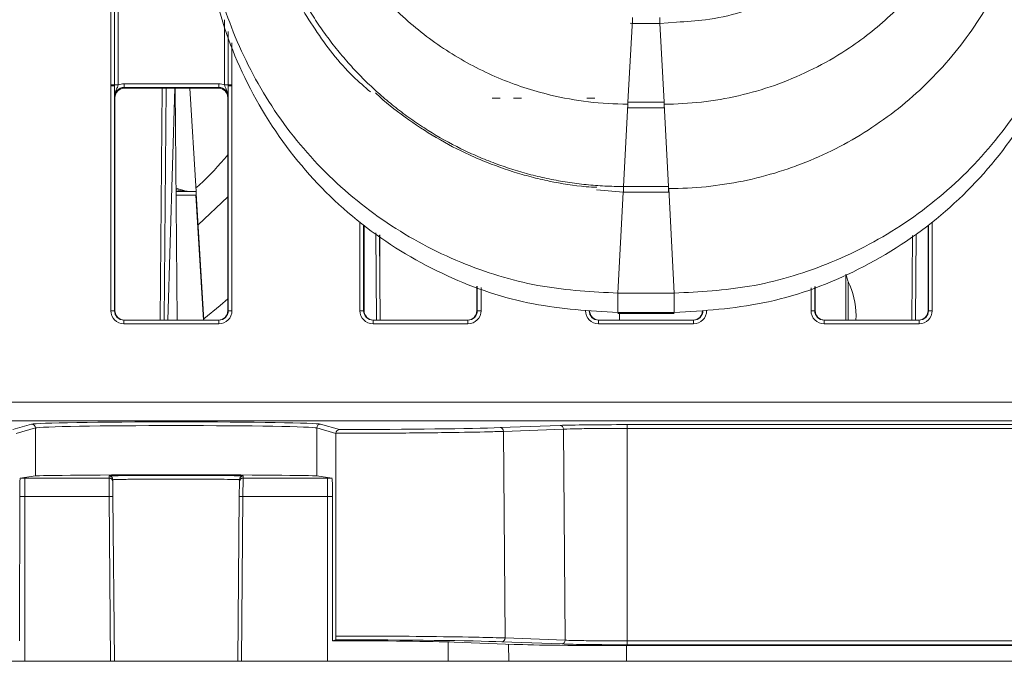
# Model space of a CAD drawing. Header units: millimetres. Extents: x 0 to 2100, y 0 to 1485.
# Tile 8 of 67: x 556 to 608, y 268 to 302. Entities that reach past the tile are written whole.
import ezdxf

# ---------------------------------------------------------------- set-up
doc = ezdxf.new("R2010")
doc.units = ezdxf.units.MM
doc.header["$LTSCALE"] = 5

msp = doc.modelspace()

# ---------------------------------------------------------------- linework, layer by layer
at = {"color": 7, "linetype": 'Continuous', "lineweight": 15}
for p, q in [((560.727, 298.319), (560.727, 308.015)), ((560.927, 308.013), (560.927, 298.317)), ((561.127, 308.012), (561.127, 298.315)), ((588.241, 297.405), (588.474, 301.789)), ((588.356, 301.605), (588.477, 301.594)), ((588.477, 301.594), (589.927, 301.594)), ((589.927, 301.594), (590.827, 301.663)), ((560.727, 298.271), (560.727, 298.319)), ((560.727, 286.303), (560.727, 298.271)), ((560.927, 298.317), (560.927, 298.269)), ((560.927, 298.269), (560.927, 286.301)), ((561.431, 298.183), (561.431, 298.384)), ((561.431, 298.384), (566.473, 298.384)), ((566.473, 298.183), (561.431, 298.183)), ((561.431, 298.183), (561.452, 298.141)), ((566.452, 298.141), (561.452, 298.141)), ((563.468, 298.141), (563.36, 285.801)), ((564.142, 298.141), (563.762, 285.801)), ((564.157, 298.141), (564.265, 285.801)), ((564.931, 298.141), (565.267, 292.642)), ((566.452, 298.141), (566.473, 298.183)), ((566.473, 298.183), (566.473, 298.384)), ((566.976, 298.269), (566.976, 298.317)), ((566.976, 286.301), (566.976, 298.269)), ((567.176, 298.319), (567.176, 298.271)), ((567.176, 298.271), (567.176, 286.303)), ((560.952, 297.641), (560.931, 297.683)), ((560.952, 297.641), (560.952, 286.301)), ((566.973, 297.683), (566.952, 297.641)), ((566.952, 297.641), (566.952, 286.301)), ((581.442, 297.61), (581.015, 297.61)), ((582.572, 297.61), (582.144, 297.61)), ((586.479, 297.61), (586.052, 297.61)), ((588.003, 292.91), (588.235, 297.295)), ((588.238, 297.405), (588.241, 297.405)), ((588.238, 297.1), (588.238, 297.405)), ((588.238, 297.1), (590.165, 297.1)), ((590.162, 297.405), (588.241, 297.405)), ((590.162, 297.405), (590.165, 297.405)), ((590.165, 297.1), (590.165, 297.405)), ((590.401, 292.91), (590.168, 297.295)), ((588, 292.91), (588.003, 292.91)), ((590.401, 292.91), (588.003, 292.91)), ((590.401, 292.91), (590.404, 292.91)), ((590.404, 292.605), (590.404, 292.91)), ((590.702, 287.237), (590.407, 292.801)), ((564.205, 292.642), (565.267, 292.642)), ((565.252, 292.444), (564.207, 292.444)), ((565.267, 292.642), (565.273, 292.544)), ((565.273, 292.544), (565.685, 285.801)), ((565.375, 290.88), (566.952, 292.369)), ((586.569, 292.731), (588, 292.605)), ((588, 292.605), (590.404, 292.605)), ((574.202, 290.847), (574.202, 286.301)), ((604.202, 286.301), (604.202, 290.802)), ((575.025, 290.317), (575.065, 285.801)), ((603.339, 285.801), (603.378, 290.26)), ((580.202, 286.301), (580.202, 287.616)), ((598.202, 287.591), (598.202, 286.301)), ((590.702, 287.237), (587.702, 287.237)), ((587.702, 286.203), (587.702, 287.237)), ((590.702, 286.203), (590.702, 287.237)), ((560.927, 286.301), (560.952, 286.301)), ((566.952, 286.301), (566.976, 286.301)), ((574.177, 286.301), (574.202, 286.301)), ((580.202, 286.301), (580.226, 286.301)), ((590.702, 286.203), (587.702, 286.203)), ((590.702, 286.16), (587.702, 286.16)), ((587.702, 286.147), (587.702, 286.16)), ((587.702, 286.147), (590.702, 286.147)), ((587.794, 286.147), (587.795, 285.801)), ((590.702, 286.147), (590.702, 286.16)), ((598.177, 286.301), (598.202, 286.301)), ((604.202, 286.301), (604.226, 286.301)), ((561.427, 285.603), (561.427, 285.801)), ((561.427, 285.801), (566.476, 285.801)), ((566.476, 285.603), (561.427, 285.603)), ((566.476, 285.603), (566.476, 285.801)), ((574.677, 285.603), (574.677, 285.801)), ((574.677, 285.801), (579.726, 285.801)), ((579.726, 285.603), (574.677, 285.603)), ((579.726, 285.603), (579.726, 285.801)), ((586.677, 285.801), (591.726, 285.801)), ((586.677, 285.801), (586.677, 285.603)), ((591.726, 285.603), (586.677, 285.603)), ((591.726, 285.801), (591.726, 285.603)), ((598.677, 285.603), (598.677, 285.801)), ((598.677, 285.801), (603.726, 285.801)), ((603.726, 285.603), (598.677, 285.603)), ((603.726, 285.603), (603.726, 285.801)), ((425.237, 281.44), (628.166, 281.44)), ((628.166, 280.449), (425.237, 280.449)), ((555.515, 279.976), (556.516, 280.262)), ((571.887, 280.262), (572.888, 279.976)), ((588.202, 280.238), (618.012, 280.238)), ((588.202, 280.238), (588.202, 280.039)), ((556.716, 280.062), (555.703, 279.773)), ((556.716, 277.505), (556.716, 280.062)), ((571.688, 277.505), (571.688, 280.062)), ((572.701, 279.773), (571.688, 280.062)), ((572.701, 279.778), (572.701, 279.773)), ((572.701, 279.773), (572.706, 268.988)), ((581.44, 280.078), (584.628, 280.198)), ((584.809, 280), (581.621, 279.88)), ((581.621, 279.88), (581.708, 268.885)), ((584.809, 280), (584.898, 268.765)), ((588.202, 280.039), (588.202, 268.727)), ((618.012, 280.039), (588.202, 280.039)), ((556.716, 277.505), (555.915, 277.391)), ((556.152, 277.397), (556.152, 276.406)), ((556.152, 277.397), (560.636, 277.397)), ((560.636, 277.397), (560.635, 277.505)), ((560.643, 276.406), (560.636, 277.397)), ((560.835, 277.307), (560.836, 277.199)), ((560.836, 277.199), (560.843, 276.406)), ((567.561, 276.406), (567.568, 277.199)), ((567.568, 277.199), (567.569, 277.307)), ((567.768, 277.397), (567.761, 276.406)), ((567.769, 277.505), (567.768, 277.397)), ((567.768, 277.397), (572.252, 277.397)), ((572.489, 277.391), (571.688, 277.505)), ((572.252, 277.397), (572.252, 276.406)), ((555.88, 268.738), (555.884, 276.895)), ((572.519, 276.895), (572.523, 268.738)), ((556.152, 267.642), (556.152, 276.406)), ((560.643, 276.406), (556.152, 276.406)), ((560.719, 267.642), (560.643, 276.406)), ((560.843, 276.406), (560.919, 267.642)), ((567.484, 267.642), (567.561, 276.406)), ((567.761, 276.406), (567.684, 267.642)), ((572.252, 276.406), (567.761, 276.406)), ((572.252, 267.642), (572.252, 276.406)), ((572.694, 268.787), (572.523, 268.738)), ((581.708, 268.885), (584.898, 268.765)), ((588.202, 268.727), (588.202, 268.525)), ((588.202, 268.727), (618.012, 268.727)), ((578.991, 268.662), (582.181, 268.543)), ((584.717, 268.564), (581.527, 268.683)), ((618.012, 268.525), (588.202, 268.525)), ((588.202, 268.476), (618.012, 268.476)), ((549.729, 267.642), (556.152, 267.642)), ((556.152, 267.642), (560.719, 267.642)), ((560.919, 267.642), (560.719, 267.642)), ((560.919, 267.642), (567.484, 267.642)), ((567.684, 267.642), (567.484, 267.642)), ((567.684, 267.642), (572.252, 267.642)), ((572.252, 267.642), (578.675, 267.642)), ((578.675, 267.642), (581.9, 267.642)), ((581.9, 267.642), (588.165, 267.642)), ((588.165, 267.642), (616.893, 267.642))]:
    msp.add_line(p, q, dxfattribs=at)
at = {"color": 8, "linetype": 'Continuous', "lineweight": 15}
for p, q in [((566.776, 298.315), (566.776, 301.78)), ((588.477, 301.594), (588.477, 301.899)), ((589.927, 301.594), (589.927, 301.899)), ((590.162, 297.405), (589.94, 301.599)), ((566.976, 298.317), (566.976, 301.167)), ((567.176, 300.554), (567.176, 298.319)), ((563.668, 298.141), (563.56, 285.801)), ((588, 292.605), (588, 292.91)), ((565.658, 285.801), (565.252, 292.444)), ((587.702, 287.237), (587.987, 292.61)), ((573.977, 286.303), (573.977, 290.989)), ((574.177, 290.862), (574.177, 286.301)), ((604.226, 286.301), (604.226, 290.826)), ((604.426, 291.019), (604.426, 286.303)), ((574.865, 285.801), (574.824, 290.437)), ((603.579, 290.38), (603.539, 285.801)), ((599.827, 285.801), (599.834, 288.141)), ((580.226, 286.301), (580.226, 287.607)), ((598.177, 287.583), (598.177, 286.301)), ((599.953, 287.864), (599.947, 285.801)), ((580.426, 287.538), (580.426, 286.303)), ((597.977, 286.303), (597.977, 287.518)), ((556.152, 276.406), (555.884, 276.406)), ((572.519, 276.406), (572.252, 276.406)), ((578.675, 267.642), (578.667, 268.673)), ((581.9, 267.642), (581.893, 268.554)), ((588.165, 267.642), (588.165, 268.476))]:
    msp.add_line(p, q, dxfattribs=at)
at = {"color": 8, "linetype": 'Continuous', "lineweight": 15, "flags": 128}
msp.add_lwpolyline([(566.952, 286.933), (566.547, 286.586), (565.681, 285.863)], dxfattribs=at)
at = {"color": 7, "linetype": 'Continuous', "lineweight": 15}
for centre, radius, start, end in [((560.776, 292.392), 5.927, 88.5405, 90.4739), ((560.777, 292.422), 5.849, 88.5247, 90.4841), ((561.078, 304.242), 5.927, 268.5405, 270.4739), ((566.825, 304.242), 5.927, 269.5261, 271.4595), ((567.127, 292.392), 5.927, 89.5261, 91.4595), ((567.127, 292.422), 5.849, 89.5159, 91.4753), ((565.163, 295.242), 2.6, 248.3334, 270), ((603.702, 289.26), 4, 194.7938, 203.6161), ((596.372, 286.055), 4, 356.3653, 23.6161), ((560.777, 280.454), 5.849, 88.5247, 90.4841), ((567.127, 280.454), 5.849, 89.5159, 91.4753), ((574.027, 280.454), 5.849, 88.5247, 90.4841), ((580.377, 280.454), 5.849, 89.5159, 91.4753), ((598.027, 280.454), 5.849, 88.5247, 90.4841), ((604.377, 280.454), 5.849, 89.5159, 91.4753), ((556.516, 280.062), 0.2, 0.0224, 89.8794), ((571.888, 280.062), 0.2, 90.1206, 179.9776), ((581.428, 279.886), 0.193, 358.2872, 86.5919), ((584.616, 280.005), 0.193, 358.2872, 86.5919), ((560.635, 277.305), 0.2, 0.5011, 90.0011), ((560.636, 277.197), 0.2, 0.5011, 90.0011), ((567.768, 277.197), 0.2, 89.9989, 179.4989), ((567.769, 277.305), 0.2, 89.9989, 179.4989), ((560.743, 270.676), 5.731, 89.0002, 90.9998), ((567.661, 270.676), 5.731, 89.0002, 90.9998), ((581.515, 268.876), 0.193, 273.4734, 2.6428), ((584.705, 268.757), 0.193, 273.4734, 2.6428)]:
    msp.add_arc(centre, radius, start, end, dxfattribs=at)
for centre, major_axis, ratio, start_param, end_param in [((561.431, 297.683), (0.362, -0.345), 0.999832, 2.3335, 3.90422), ((561.452, 297.641), (0.425, -0.263), 0.999915, 2.124401, 3.695121), ((561.431, 297.684), (0.595, -0.368), 0.999915, 2.124401, 2.572762), ((566.452, 297.641), (0.425, 0.263), 0.999915, 5.729657, 7.300377), ((566.473, 297.684), (0.595, 0.368), 0.999915, 0.56883, 1.017192), ((566.473, 297.683), (0.362, 0.345), 0.999832, 5.520558, 7.091278), ((565.079, 292.442), (0.163, 0.174), 0.606003, 5.239238, 5.765063), ((575.235, 289.211), (-0.033, 3.814), 0.052432, 1.271769, 1.570261), ((603.168, 289.211), (0.033, 3.814), 0.052432, 4.712924, 5.002772), ((561.427, 286.303), (0.595, 0.368), 0.999915, 2.588064, 4.158784), ((561.427, 286.301), (0.439, 0.24), 0.999873, 2.641898, 4.212618), ((561.452, 286.301), (0.425, 0.263), 0.999915, 2.588064, 4.158784), ((566.452, 286.301), (0.425, -0.263), 0.999915, 5.265994, 6.836714), ((566.476, 286.303), (0.595, -0.368), 0.999915, 5.265994, 6.836714), ((566.476, 286.301), (0.439, -0.24), 0.999873, 5.21216, 6.78288), ((574.677, 286.303), (0.595, 0.368), 0.999915, 2.588064, 4.158784), ((574.677, 286.301), (0.439, 0.24), 0.999873, 2.641898, 4.212618), ((574.702, 286.301), (0.425, 0.263), 0.999915, 2.588064, 4.158784), ((579.702, 286.301), (0.425, -0.263), 0.999915, 5.265994, 6.836714), ((579.726, 286.303), (0.595, -0.368), 0.999915, 5.265994, 6.836714), ((579.726, 286.301), (0.439, -0.24), 0.999873, 5.21216, 6.78288), ((586.677, 286.303), (0.595, 0.368), 0.999915, 2.588064, 4.158784), ((586.677, 286.301), (0.439, 0.24), 0.999873, 2.641898, 4.212618), ((586.702, 286.301), (0.425, 0.263), 0.999915, 2.588064, 4.158784), ((591.702, 286.301), (0.425, -0.263), 0.999915, 5.265994, 6.836714), ((591.726, 286.303), (0.595, -0.368), 0.999915, 5.265994, 6.836714), ((591.726, 286.301), (0.439, -0.24), 0.999873, 5.21216, 6.78288), ((598.677, 286.303), (0.595, 0.368), 0.999915, 2.588064, 4.158784), ((598.677, 286.301), (0.439, 0.24), 0.999873, 2.641898, 4.212618), ((598.702, 286.301), (0.425, 0.263), 0.999915, 2.588064, 4.158784), ((603.702, 286.301), (0.425, -0.263), 0.999915, 5.265994, 6.836714), ((603.726, 286.303), (0.595, -0.368), 0.999915, 5.265994, 6.836714), ((603.726, 286.301), (0.439, -0.24), 0.999873, 5.21216, 6.78288), ((564.202, 280.253), (7.7, 0), 0.017455, 0.061087, 3.080506), ((588.202, 280.169), (3.943, 0), 0.017455, 1.570796, 2.705398), ((564.202, 280.053), (7.5, 0), 0.017921, 0.061087, 3.080506), ((572.202, 280.154), (10.192, 0), 0.017455, 4.779781, 5.846991), ((564.202, 277.501), (7.5, 0), 0.008727, 0.061087, 3.080506), ((564.202, 277.505), (3.567, 0), 0.008727, 6.283109, 9.424854), ((572.202, 268.607), (7.491, 0), 0.017455, 0.43647, 1.52785), ((572.202, 268.607), (10.29, 0), 0.017455, 0.43647, 1.522898), ((588.202, 268.592), (6.644, 0), 0.017455, 3.578063, 4.712389), ((588.202, 268.592), (3.846, 0), 0.017455, 3.578063, 4.712389)]:
    msp.add_ellipse(centre, major_axis=major_axis, ratio=ratio, start_param=start_param, end_param=end_param, dxfattribs=at)
at = {"color": 8, "linetype": 'Continuous', "lineweight": 15}
for centre, start_param, end_param in [((556.152, 277.45), 4.680332, 4.712389), ((572.252, 277.45), 4.712389, 4.754604)]:
    msp.add_ellipse(centre, major_axis=(6.01, 0), ratio=0.008727, start_param=start_param, end_param=end_param, dxfattribs=at)
at = {"color": 7, "linetype": 'Continuous', "lineweight": 15}
for points, knots in [([(570.535, 314.994), (570.536, 314.838), (570.543, 314.018), (570.67, 312.537), (571.056, 310.579), (571.66, 308.678), (572.475, 306.856), (573.649, 304.865), (574.984, 303.189), (576.385, 301.82), (577.893, 300.572), (579.552, 299.517), (581.763, 298.469), (583.818, 297.794), (586.145, 297.378), (587.531, 297.295), (588.232, 297.295), (588.235, 297.295)], [0, 0, 0, 0, 0.016818, 0.08849, 0.160163, 0.231834, 0.303507, 0.375179, 0.480935, 0.533676, 0.586417, 0.692105, 0.744811, 0.850499, 0.92434, 0.999652, 1, 1, 1, 1]), ([(590.168, 297.295), (590.334, 297.296), (591.163, 297.304), (592.655, 297.434), (594.612, 297.823), (596.513, 298.431), (598.333, 299.249), (600.322, 300.426), (601.996, 301.763), (603.363, 303.166), (604.608, 304.676), (605.66, 306.337), (606.705, 308.55), (607.373, 310.607), (607.799, 312.928), (607.845, 314.304), (607.869, 314.994)], [0, 0, 0, 0, 0.0178914, 0.0895631, 0.1612356, 0.232907, 0.3045796, 0.3762513, 0.4820131, 0.5347577, 0.5875014, 0.6931836, 0.7458866, 0.8515689, 0.9255768, 1, 1, 1, 1]), ([(568.152, 312.453), (568.196, 311.441), (568.275, 309.634), (568.794, 307.315), (569.375, 305.53), (570.205, 303.546), (571.543, 301.239), (573.102, 299.184), (574.233, 298.214), (574.546, 297.946)], [0, 0, 0, 0, 0.185675, 0.331755, 0.435076, 0.530386, 0.726532, 0.924196, 1, 1, 1, 1]), ([(588, 292.91), (587.834, 292.912), (587.337, 292.916), (586.509, 292.959), (585.519, 293.06), (584.7, 293.186), (583.886, 293.343), (582.755, 293.607), (581.646, 293.956), (580.718, 294.314), (580.106, 294.569), (579.051, 295.055), (577.89, 295.702), (576.922, 296.343), (576.249, 296.826), (575.594, 297.335), (574.841, 297.985), (574.121, 298.672), (573.438, 299.395), (572.792, 300.151), (572.185, 300.94), (571.619, 301.758), (571.096, 302.604), (570.616, 303.475), (570.181, 304.37), (569.856, 305.133), (569.562, 305.907), (569.19, 307.007), (568.903, 308.134), (568.689, 309.275), (568.494, 310.546), (568.456, 311.666), (568.429, 312.455)], [0, 0, 0, 0, 0.016187, 0.048569, 0.08095, 0.113332, 0.129519, 0.1619, 0.226726, 0.242913, 0.2591, 0.291482, 0.356307, 0.388689, 0.404876, 0.437257, 0.469639, 0.502021, 0.534402, 0.566784, 0.599165, 0.631547, 0.663929, 0.69631, 0.728692, 0.761074, 0.777261, 0.809642, 0.874468, 0.890655, 0.923037, 1, 1, 1, 1]), ([(590.407, 292.801), (590.572, 292.802), (591.402, 292.808), (592.893, 292.926), (594.856, 293.277), (596.293, 293.689), (597.7, 294.19), (599.074, 294.781), (600.817, 295.75), (602.452, 296.891), (603.964, 298.191), (605.336, 299.638), (606.555, 301.216), (607.607, 302.91), (608.484, 304.701), (609.169, 306.573), (609.846, 309.131), (609.956, 311.108), (610.029, 312.421)], [0, 0, 0, 0, 0.0161372, 0.0807637, 0.1453907, 0.2100169, 0.2261541, 0.2907815, 0.3554076, 0.4200351, 0.4846612, 0.5492888, 0.6139148, 0.6785424, 0.7431684, 0.8077959, 0.8724221, 1, 1, 1, 1]), ([(565.702, 309.237), (565.773, 307.895), (565.92, 305.131), (567.144, 301.031), (569.174, 297.088), (572.035, 293.571), (575.553, 290.709), (579.496, 288.68), (583.596, 287.456), (586.36, 287.309), (587.702, 287.237)], [0, 0, 0, 0, 0.116516, 0.240011, 0.368641, 0.5, 0.631359, 0.759989, 0.883484, 1, 1, 1, 1]), ([(590.702, 287.237), (592.044, 287.309), (594.808, 287.456), (598.908, 288.68), (602.851, 290.709), (606.368, 293.571), (609.23, 297.088), (611.259, 301.031), (612.483, 305.131), (612.63, 307.895), (612.702, 309.237)], [0, 0, 0, 0, 0.116516, 0.240011, 0.368641, 0.5, 0.631359, 0.759989, 0.883484, 1, 1, 1, 1]), ([(587.702, 286.203), (586.193, 286.294), (583.078, 286.48), (578.497, 288.032), (574.197, 290.587), (570.48, 294.183), (567.717, 298.558), (566.007, 303.348), (565.801, 306.62), (565.702, 308.203)], [0, 0, 0, 0, 0.131017, 0.270531, 0.415795, 0.563268, 0.715883, 0.862537, 1, 1, 1, 1]), ([(612.702, 308.203), (612.611, 306.694), (612.425, 303.579), (610.874, 298.999), (608.317, 294.698), (604.722, 290.982), (600.347, 288.218), (595.557, 286.509), (592.285, 286.303), (590.702, 286.203)], [0, 0, 0, 0, 0.131017, 0.270531, 0.415795, 0.563268, 0.715883, 0.862537, 1, 1, 1, 1]), ([(590.827, 301.663), (591.341, 301.689), (592.495, 301.747), (594.072, 302.11), (595.504, 302.59), (596.417, 302.93), (596.863, 303.19), (596.947, 303.239)], [0, 0, 0, 0, 0.2419128, 0.5437567, 0.7571685, 0.9540739, 1, 1, 1, 1]), ([(560.931, 297.683), (560.931, 297.684), (560.931, 297.703), (560.93, 297.774), (560.929, 297.905), (560.928, 298.086), (560.927, 298.217), (560.927, 298.269)], [0, 0, 0, 0, 0.005551, 0.123014, 0.446974, 0.782817, 1, 1, 1, 1]), ([(560.931, 297.683), (560.931, 297.684), (560.931, 297.716), (560.938, 297.827), (560.989, 297.995), (561.071, 298.163), (561.111, 298.272), (561.127, 298.315)], [0, 0, 0, 0, 0.006601, 0.146171, 0.501239, 0.799231, 1, 1, 1, 1]), ([(566.776, 298.315), (566.792, 298.272), (566.832, 298.163), (566.915, 297.995), (566.965, 297.827), (566.973, 297.716), (566.973, 297.684), (566.973, 297.683)], [0, 0, 0, 0, 0.200769, 0.498761, 0.853829, 0.993399, 1, 1, 1, 1]), ([(566.976, 298.269), (566.976, 298.217), (566.976, 298.086), (566.975, 297.905), (566.974, 297.774), (566.973, 297.703), (566.973, 297.684), (566.973, 297.683)], [0, 0, 0, 0, 0.2171826, 0.5530263, 0.8769859, 0.9944494, 1, 1, 1, 1]), ([(574.805, 297.9), (574.816, 297.889), (575.296, 297.407), (576.373, 296.591), (578.024, 295.48), (579.501, 294.714), (581.025, 294.06), (582.283, 293.631), (583.407, 293.339), (584.541, 293.094), (585.544, 292.914), (586.392, 292.88), (586.576, 292.872)], [0, 0, 0, 0, 0.003767, 0.156399, 0.309034, 0.461666, 0.537909, 0.690543, 0.766786, 0.804898, 0.957533, 1, 1, 1, 1]), ([(565.255, 292.832), (565.318, 292.886), (565.933, 293.417), (566.47, 294.035), (566.952, 294.589)], [0, 0, 0, 0, 0.102682, 1, 1, 1, 1]), ([(572.888, 279.976), (572.888, 279.976), (572.869, 279.976), (572.827, 279.968), (572.771, 279.936), (572.73, 279.885), (572.706, 279.832), (572.703, 279.796), (572.701, 279.778)], [0, 0, 0, 0, 0.007542, 0.221704, 0.505992, 0.711534, 0.855399, 1, 1, 1, 1]), ([(581.621, 279.88), (581.563, 279.878), (581.274, 279.868), (580.349, 279.842), (578.354, 279.808), (575.537, 279.783), (573.539, 279.779), (572.701, 279.778)], [0, 0, 0, 0, 0.035546, 0.178131, 0.465967, 0.776031, 1, 1, 1, 1]), ([(588.202, 280.039), (588.068, 280.039), (587.516, 280.039), (586.566, 280.034), (585.48, 280.02), (585.036, 280.007), (584.809, 280)], [0, 0, 0, 0, 0.094734, 0.391939, 0.689144, 1, 1, 1, 1]), ([(555.884, 276.895), (555.885, 276.952), (555.886, 277.064), (555.891, 277.213), (555.899, 277.325), (555.907, 277.382), (555.913, 277.389), (555.915, 277.391)], [0, 0, 0, 0, 0.217054, 0.434108, 0.651177, 0.868281, 1, 1, 1, 1]), ([(567.569, 277.307), (567.564, 277.308), (567.545, 277.313), (567.28, 277.321), (566.608, 277.33), (565.662, 277.336), (564.552, 277.339), (563.403, 277.338), (562.342, 277.334), (561.498, 277.327), (560.939, 277.317), (560.869, 277.311), (560.835, 277.307)], [0, 0, 0, 0, 0.038054, 0.145421, 0.252788, 0.360151, 0.467511, 0.574866, 0.682221, 0.789577, 0.896938, 1, 1, 1, 1]), ([(572.489, 277.391), (572.492, 277.385), (572.499, 277.373), (572.508, 277.286), (572.515, 277.158), (572.519, 277.019), (572.519, 276.929), (572.519, 276.895)], [0, 0, 0, 0, 0.21715, 0.434301, 0.651431, 0.868522, 1, 1, 1, 1]), ([(572.694, 268.787), (572.696, 268.789), (572.699, 268.794), (572.702, 268.83), (572.705, 268.881), (572.706, 268.937), (572.706, 268.974), (572.706, 268.988)], [0, 0, 0, 0, 0.21591, 0.431821, 0.647721, 0.863604, 1, 1, 1, 1]), ([(572.706, 268.988), (572.84, 268.988), (573.507, 268.987), (575.239, 268.982), (577.846, 268.964), (580.287, 268.928), (581.285, 268.898), (581.708, 268.885)], [0, 0, 0, 0, 0.035228, 0.17653, 0.461726, 0.771843, 1, 1, 1, 1]), ([(584.898, 268.765), (584.958, 268.763), (585.204, 268.754), (585.848, 268.741), (586.941, 268.729), (587.777, 268.727), (588.202, 268.727)], [0, 0, 0, 0, 0.097297, 0.394655, 0.692014, 1, 1, 1, 1])]:
    msp.add_open_spline(points, degree=3, knots=knots, dxfattribs=at)
at = {"color": 8, "linetype": 'Continuous', "lineweight": 15}
msp.add_open_spline([(564.204, 292.741), (564.275, 292.726), (564.506, 292.677), (564.823, 292.65), (565.072, 292.642), (565.16, 292.642), (565.163, 292.642)], degree=3, knots=[0, 0, 0, 0, 0.222841, 0.724413, 0.989524, 1, 1, 1, 1], dxfattribs=at)

doc.saveas('drawing.dxf')
